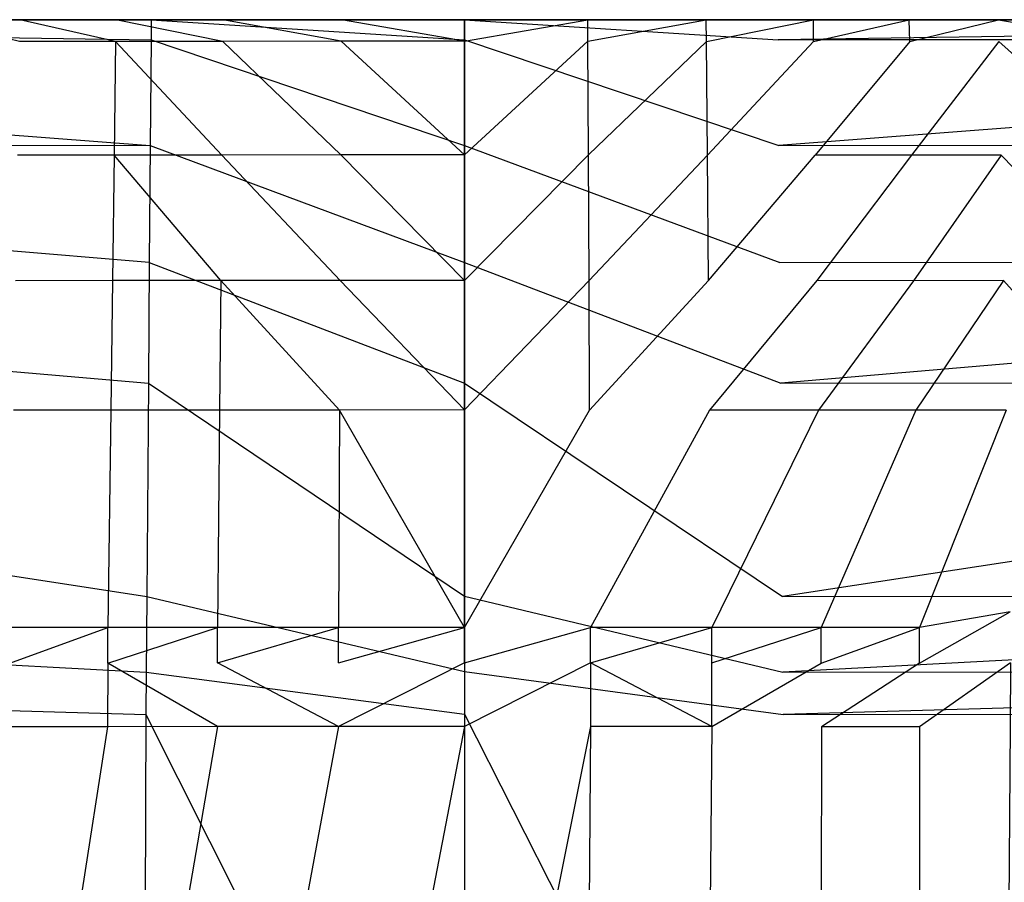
# Model space of a CAD drawing. Extents: x 0 to 0.36, y -0.56 to 0.
# Tile 19 of 24: x 0.136 to 0.233, y -0.085 to 0. Entities that reach past the tile are written whole.
import ezdxf

# ---------------------------------------------------------------- set-up
doc = ezdxf.new("R2010")
doc.units = 0
doc.layers.add('L0_WC_N_566010__0___REPLACEMTFO', color=7, linetype='CONTINUOUS')

msp = doc.modelspace()

# ---------------------------------------------------------------- linework, layer by layer
at = {"layer": 'L0_WC_N_566010__0___REPLACEMTFO', "color": 8}
for points, invisible_edges in [([(0.009466, 0, 0.360557), (0.179983, 0, 0.345895), (0.009466, 0, 0.357903), (0.009466, 0, 0.360557)], 14), ([(0.010202, 0, 0.362336), (0.179983, 0, 0.345895), (0.009466, 0, 0.360557), (0.010202, 0, 0.362336)], 14), ([(0.009466, 0, 0.357903), (0.179983, 0, 0.345895), (0.009468, 0, 0.314655), (0.009466, 0, 0.357903)], 14), ([(0.179983, 0, 0.345895), (0.01446, 0, 0.313629), (0.009468, 0, 0.313629), (0.179983, 0, 0.345895)], 14), ([(0.179983, 0, 0.345895), (0.009468, 0, 0.313629), (0.009468, 0, 0.314655), (0.179983, 0, 0.345895)], 14), ([(0.011979, 0, 0.363074), (0.179983, 0, 0.345895), (0.010202, 0, 0.362336), (0.011979, 0, 0.363074)], 14), ([(0.013292, 0, 0.363074), (0.179983, 0, 0.345895), (0.011979, 0, 0.363074), (0.013292, 0, 0.363074)], 14), ([(0.149061, -0.001975, 0.366), (0.013292, 0, 0.366), (0.013212, -0.001981, 0.366), (0.149061, -0.001975, 0.366)], 13), ([(0.149076, 0, 0.363074), (0.179983, 0, 0.345895), (0.013292, 0, 0.363074), (0.149076, 0, 0.363074)], 14), ([(0.013292, 0, 0.366), (0.149076, 0, 0.363074), (0.013292, 0, 0.363074), (0.013292, 0, 0.366)], 13), ([(0.149076, 0, 0.363074), (0.013292, 0, 0.366), (0.149076, 0, 0.366), (0.149076, 0, 0.363074)], 14), ([(0.013292, 0, 0.366), (0.149061, -0.001975, 0.366), (0.149076, 0, 0.366), (0.013292, 0, 0.366)], 14), ([(0.179983, 0, 0.345895), (0.01504, 0, 0.308077), (0.01446, 0, 0.313629), (0.179983, 0, 0.345895)], 14), ([(0.179983, 0, 0.345895), (0.01855, 0, 0.288022), (0.01504, 0, 0.308077), (0.179983, 0, 0.345895)], 14), ([(0.179983, 0, 0.345895), (0.020624, 0, 0.276421), (0.01855, 0, 0.288022), (0.179983, 0, 0.345895)], 14), ([(0.179983, 0, 0.345895), (0.022881, 0, 0.264151), (0.020624, 0, 0.276421), (0.179983, 0, 0.345895)], 14), ([(0.179983, 0, 0.345895), (0.025216, 0, 0.252096), (0.022881, 0, 0.264151), (0.179983, 0, 0.345895)], 14), ([(0.179983, 0, 0.345895), (0.030069, 0, 0.229331), (0.025216, 0, 0.252096), (0.179983, 0, 0.345895)], 14), ([(0.179983, 0, 0.345895), (0.036228, 0, 0.204333), (0.030069, 0, 0.229331), (0.179983, 0, 0.345895)], 14), ([(0.179983, 0, 0.345895), (0.042613, 0, 0.181923), (0.036228, 0, 0.204333), (0.179983, 0, 0.345895)], 14), ([(0.179983, 0, 0.345895), (0.049797, 0, 0.159819), (0.042613, 0, 0.181923), (0.179983, 0, 0.345895)], 14), ([(0.179983, 0, 0.345895), (0.053335, 0, 0.149869), (0.049797, 0, 0.159819), (0.179983, 0, 0.345895)], 14), ([(0.179983, 0, 0.345895), (0.056486, 0, 0.141445), (0.053335, 0, 0.149869), (0.179983, 0, 0.345895)], 14), ([(0.179983, 0, 0.345895), (0.059128, 0, 0.134674), (0.056486, 0, 0.141445), (0.179983, 0, 0.345895)], 14), ([(0.179983, 0, 0.345895), (0.062141, 0, 0.127277), (0.059128, 0, 0.134674), (0.179983, 0, 0.345895)], 14), ([(0.179983, 0, 0.345895), (0.065259, 0, 0.120002), (0.062141, 0, 0.127277), (0.179983, 0, 0.345895)], 14), ([(0.179983, 0, 0.345895), (0.068325, 0, 0.113243), (0.065259, 0, 0.120002), (0.179983, 0, 0.345895)], 14), ([(0.179983, 0, 0.345895), (0.077197, 0, 0.095838), (0.068325, 0, 0.113243), (0.179983, 0, 0.345895)], 14), ([(0.179983, 0, 0.345895), (0.082178, 0, 0.087338), (0.077197, 0, 0.095838), (0.179983, 0, 0.345895)], 14), ([(0.179983, 0, 0.345895), (0.086865, 0, 0.080039), (0.082178, 0, 0.087338), (0.179983, 0, 0.345895)], 14), ([(0.179983, 0, 0.345895), (0.091417, 0, 0.073463), (0.086865, 0, 0.080039), (0.179983, 0, 0.345895)], 14), ([(0.179983, 0, 0.345895), (0.099757, 0, 0.062265), (0.091417, 0, 0.073463), (0.179983, 0, 0.345895)], 14), ([(0.179983, 0, 0.345895), (0.107158, 0, 0.052785), (0.099757, 0, 0.062265), (0.179983, 0, 0.345895)], 14), ([(0.179983, 0, 0.345895), (0.116773, 0, 0.040753), (0.107158, 0, 0.052785), (0.179983, 0, 0.345895)], 14), ([(0.179983, 0, 0.345895), (0.129345, 0, 0.027101), (0.116773, 0, 0.040753), (0.179983, 0, 0.345895)], 14), ([(0.127348, 0, 0.024957), (0.137834, 0, 0.020236), (0.136129, 0, 0.017857), (0.127348, 0, 0.024957)], 13), ([(0.137834, 0, 0.020236), (0.127348, 0, 0.024957), (0.129345, 0, 0.027101), (0.137834, 0, 0.020236)], 14), ([(0.136095, -0.002156, 0.017857), (0.127348, 0, 0.024957), (0.136129, 0, 0.017857), (0.136095, -0.002156, 0.017857)], 14), ([(0.179983, 0, 0.345895), (0.137834, 0, 0.020236), (0.129345, 0, 0.027101), (0.179983, 0, 0.345895)], 14), ([(0.136129, 0, 0.017857), (0.145562, -0.002152, 0.011796), (0.136095, -0.002156, 0.017857), (0.136129, 0, 0.017857)], 13), ([(0.136129, 0, 0.017857), (0.146966, 0, 0.014386), (0.145589, 0, 0.011796), (0.136129, 0, 0.017857)], 13), ([(0.146966, 0, 0.014386), (0.136129, 0, 0.017857), (0.137834, 0, 0.020236), (0.146966, 0, 0.014386)], 14), ([(0.145562, -0.002152, 0.011796), (0.136129, 0, 0.017857), (0.145589, 0, 0.011796), (0.145562, -0.002152, 0.011796)], 14), ([(0.179983, 0, 0.345895), (0.146966, 0, 0.014386), (0.137834, 0, 0.020236), (0.179983, 0, 0.345895)], 14), ([(0.145589, 0, 0.011796), (0.15614, -0.002143, 0.007161), (0.145562, -0.002152, 0.011796), (0.145589, 0, 0.011796)], 13), ([(0.145589, 0, 0.011796), (0.157142, 0, 0.009924), (0.156159, 0, 0.007161), (0.145589, 0, 0.011796)], 13), ([(0.157142, 0, 0.009924), (0.145589, 0, 0.011796), (0.146966, 0, 0.014386), (0.157142, 0, 0.009924)], 14), ([(0.15614, -0.002143, 0.007161), (0.145589, 0, 0.011796), (0.156159, 0, 0.007161), (0.15614, -0.002143, 0.007161)], 14), ([(0.179983, 0, 0.345895), (0.157142, 0, 0.009924), (0.146966, 0, 0.014386), (0.179983, 0, 0.345895)], 14), ([(0.179983, -0.001974, 0.366), (0.149076, 0, 0.366), (0.149061, -0.001975, 0.366), (0.179983, -0.001974, 0.366)], 13), ([(0.149076, 0, 0.366), (0.179983, -0.001974, 0.366), (0.179983, 0, 0.366), (0.149076, 0, 0.366)], 14), ([(0.179983, 0, 0.363074), (0.179983, 0, 0.345895), (0.149076, 0, 0.363074), (0.179983, 0, 0.363074)], 14), ([(0.149076, 0, 0.366), (0.179983, 0, 0.363074), (0.149076, 0, 0.363074), (0.149076, 0, 0.366)], 13), ([(0.179983, 0, 0.363074), (0.149076, 0, 0.366), (0.179983, 0, 0.366), (0.179983, 0, 0.363074)], 14), ([(0.156159, 0, 0.007161), (0.16782, -0.002132, 0.00387), (0.15614, -0.002143, 0.007161), (0.156159, 0, 0.007161)], 13), ([(0.156159, 0, 0.007161), (0.16843, 0, 0.00674), (0.16783, 0, 0.00387), (0.156159, 0, 0.007161)], 13), ([(0.16843, 0, 0.00674), (0.156159, 0, 0.007161), (0.157142, 0, 0.009924), (0.16843, 0, 0.00674)], 14), ([(0.16782, -0.002132, 0.00387), (0.156159, 0, 0.007161), (0.16783, 0, 0.00387), (0.16782, -0.002132, 0.00387)], 14), ([(0.179983, 0, 0.345895), (0.16843, 0, 0.00674), (0.157142, 0, 0.009924), (0.179983, 0, 0.345895)], 14), ([(0.16783, 0, 0.00387), (0.179983, -0.002125, 0.002155), (0.16782, -0.002132, 0.00387), (0.16783, 0, 0.00387)], 13), ([(0.16783, 0, 0.00387), (0.179983, 0, 0.00511), (0.179983, 0, 0.002155), (0.16783, 0, 0.00387)], 13), ([(0.179983, 0, 0.00511), (0.16783, 0, 0.00387), (0.16843, 0, 0.00674), (0.179983, 0, 0.00511)], 14), ([(0.179983, -0.002125, 0.002155), (0.16783, 0, 0.00387), (0.179983, 0, 0.002155), (0.179983, -0.002125, 0.002155)], 14), ([(0.179983, 0, 0.345895), (0.179983, 0, 0.00511), (0.16843, 0, 0.00674), (0.179983, 0, 0.345895)], 14), ([(0.346674, 0, 0.363074), (0.179983, 0, 0.345895), (0.210891, 0, 0.363074), (0.346674, 0, 0.363074)], 14), ([(0.210905, -0.001975, 0.366), (0.179983, 0, 0.366), (0.179983, -0.001974, 0.366), (0.210905, -0.001975, 0.366)], 13), ([(0.179983, 0, 0.366), (0.210905, -0.001975, 0.366), (0.210891, 0, 0.366), (0.179983, 0, 0.366)], 14), ([(0.347988, 0, 0.363074), (0.179983, 0, 0.345895), (0.346674, 0, 0.363074), (0.347988, 0, 0.363074)], 14), ([(0.210891, 0, 0.363074), (0.179983, 0, 0.345895), (0.179983, 0, 0.363074), (0.210891, 0, 0.363074)], 14), ([(0.350501, 0, 0.360557), (0.350501, 0, 0.357903), (0.179983, 0, 0.345895), (0.350501, 0, 0.360557)], 14), ([(0.349765, 0, 0.362336), (0.350501, 0, 0.360557), (0.179983, 0, 0.345895), (0.349765, 0, 0.362336)], 14), ([(0.347988, 0, 0.363074), (0.349765, 0, 0.362336), (0.179983, 0, 0.345895), (0.347988, 0, 0.363074)], 14), ([(0.350501, 0, 0.357903), (0.350498, 0, 0.314655), (0.179983, 0, 0.345895), (0.350501, 0, 0.357903)], 14), ([(0.179983, 0, 0.345895), (0.243193, 0, 0.040753), (0.230622, 0, 0.027101), (0.179983, 0, 0.345895)], 14), ([(0.179983, 0, 0.345895), (0.345507, 0, 0.313629), (0.344927, 0, 0.308077), (0.179983, 0, 0.345895)], 14), ([(0.179983, 0, 0.345895), (0.344927, 0, 0.308077), (0.341417, 0, 0.288022), (0.179983, 0, 0.345895)], 14), ([(0.179983, 0, 0.345895), (0.341417, 0, 0.288022), (0.339343, 0, 0.276421), (0.179983, 0, 0.345895)], 14), ([(0.179983, 0, 0.345895), (0.339343, 0, 0.276421), (0.337085, 0, 0.264151), (0.179983, 0, 0.345895)], 14), ([(0.179983, 0, 0.345895), (0.294707, 0, 0.120002), (0.291641, 0, 0.113243), (0.179983, 0, 0.345895)], 14), ([(0.179983, 0, 0.345895), (0.306631, 0, 0.149869), (0.303481, 0, 0.141445), (0.179983, 0, 0.345895)], 14), ([(0.179983, 0, 0.345895), (0.303481, 0, 0.141445), (0.300839, 0, 0.134674), (0.179983, 0, 0.345895)], 14), ([(0.179983, 0, 0.345895), (0.317354, 0, 0.181923), (0.31017, 0, 0.159819), (0.179983, 0, 0.345895)], 14), ([(0.179983, 0, 0.345895), (0.297825, 0, 0.127277), (0.294707, 0, 0.120002), (0.179983, 0, 0.345895)], 14), ([(0.179983, 0, 0.345895), (0.300839, 0, 0.134674), (0.297825, 0, 0.127277), (0.179983, 0, 0.345895)], 14), ([(0.179983, 0, 0.345895), (0.337085, 0, 0.264151), (0.334751, 0, 0.252096), (0.179983, 0, 0.345895)], 14), ([(0.179983, 0, 0.345895), (0.329898, 0, 0.229331), (0.323739, 0, 0.204333), (0.179983, 0, 0.345895)], 14), ([(0.179983, 0, 0.345895), (0.334751, 0, 0.252096), (0.329898, 0, 0.229331), (0.179983, 0, 0.345895)], 14), ([(0.179983, 0, 0.345895), (0.323739, 0, 0.204333), (0.317354, 0, 0.181923), (0.179983, 0, 0.345895)], 14), ([(0.179983, 0, 0.345895), (0.31017, 0, 0.159819), (0.306631, 0, 0.149869), (0.179983, 0, 0.345895)], 14), ([(0.179983, 0, 0.345895), (0.277788, 0, 0.087338), (0.273102, 0, 0.080039), (0.179983, 0, 0.345895)], 14), ([(0.179983, 0, 0.345895), (0.273102, 0, 0.080039), (0.268549, 0, 0.073463), (0.179983, 0, 0.345895)], 14), ([(0.179983, 0, 0.345895), (0.252808, 0, 0.052785), (0.243193, 0, 0.040753), (0.179983, 0, 0.345895)], 14), ([(0.179983, 0, 0.345895), (0.28277, 0, 0.095838), (0.277788, 0, 0.087338), (0.179983, 0, 0.345895)], 14), ([(0.179983, 0, 0.345895), (0.291641, 0, 0.113243), (0.28277, 0, 0.095838), (0.179983, 0, 0.345895)], 14), ([(0.179983, 0, 0.345895), (0.260209, 0, 0.062265), (0.252808, 0, 0.052785), (0.179983, 0, 0.345895)], 14), ([(0.179983, 0, 0.345895), (0.268549, 0, 0.073463), (0.260209, 0, 0.062265), (0.179983, 0, 0.345895)], 14), ([(0.179983, 0, 0.345895), (0.350498, 0, 0.313629), (0.345507, 0, 0.313629), (0.179983, 0, 0.345895)], 14), ([(0.179983, 0, 0.345895), (0.213001, 0, 0.014386), (0.202825, 0, 0.009924), (0.179983, 0, 0.345895)], 14), ([(0.179983, 0, 0.345895), (0.230622, 0, 0.027101), (0.222132, 0, 0.020236), (0.179983, 0, 0.345895)], 14), ([(0.179983, 0, 0.345895), (0.222132, 0, 0.020236), (0.213001, 0, 0.014386), (0.179983, 0, 0.345895)], 14), ([(0.179983, 0, 0.345895), (0.202825, 0, 0.009924), (0.191537, 0, 0.00674), (0.179983, 0, 0.345895)], 14), ([(0.179983, 0, 0.345895), (0.191537, 0, 0.00674), (0.179983, 0, 0.00511), (0.179983, 0, 0.345895)], 14), ([(0.179983, 0, 0.345895), (0.350498, 0, 0.314655), (0.350498, 0, 0.313629), (0.179983, 0, 0.345895)], 14), ([(0.179983, 0, 0.366), (0.210891, 0, 0.363074), (0.179983, 0, 0.363074), (0.179983, 0, 0.366)], 13), ([(0.210891, 0, 0.363074), (0.179983, 0, 0.366), (0.210891, 0, 0.366), (0.210891, 0, 0.363074)], 14), ([(0.179983, 0, 0.00511), (0.192137, 0, 0.00387), (0.179983, 0, 0.002155), (0.179983, 0, 0.00511)], 13), ([(0.192137, 0, 0.00387), (0.179983, 0, 0.00511), (0.191537, 0, 0.00674), (0.192137, 0, 0.00387)], 14), ([(0.192137, 0, 0.00387), (0.179983, -0.002125, 0.002155), (0.179983, 0, 0.002155), (0.192137, 0, 0.00387)], 13), ([(0.179983, -0.002125, 0.002155), (0.192137, 0, 0.00387), (0.192146, -0.002132, 0.00387), (0.179983, -0.002125, 0.002155)], 14), ([(0.191537, 0, 0.00674), (0.203808, 0, 0.007161), (0.192137, 0, 0.00387), (0.191537, 0, 0.00674)], 13), ([(0.203808, 0, 0.007161), (0.191537, 0, 0.00674), (0.202825, 0, 0.009924), (0.203808, 0, 0.007161)], 14), ([(0.203808, 0, 0.007161), (0.192146, -0.002132, 0.00387), (0.192137, 0, 0.00387), (0.203808, 0, 0.007161)], 13), ([(0.192146, -0.002132, 0.00387), (0.203808, 0, 0.007161), (0.203826, -0.002143, 0.007161), (0.192146, -0.002132, 0.00387)], 14), ([(0.202825, 0, 0.009924), (0.214378, 0, 0.011796), (0.203808, 0, 0.007161), (0.202825, 0, 0.009924)], 13), ([(0.214378, 0, 0.011796), (0.202825, 0, 0.009924), (0.213001, 0, 0.014386), (0.214378, 0, 0.011796)], 14), ([(0.214378, 0, 0.011796), (0.203826, -0.002143, 0.007161), (0.203808, 0, 0.007161), (0.214378, 0, 0.011796)], 13), ([(0.203826, -0.002143, 0.007161), (0.214378, 0, 0.011796), (0.214405, -0.002152, 0.011796), (0.203826, -0.002143, 0.007161)], 14), ([(0.210891, 0, 0.366), (0.346674, 0, 0.363074), (0.210891, 0, 0.363074), (0.210891, 0, 0.366)], 13), ([(0.346674, 0, 0.363074), (0.210891, 0, 0.366), (0.346674, 0, 0.366), (0.346674, 0, 0.363074)], 14), ([(0.210905, -0.001975, 0.366), (0.346674, 0, 0.366), (0.210891, 0, 0.366), (0.210905, -0.001975, 0.366)], 13), ([(0.346674, 0, 0.366), (0.210905, -0.001975, 0.366), (0.346755, -0.001981, 0.366), (0.346674, 0, 0.366)], 14), ([(0.213001, 0, 0.014386), (0.223837, 0, 0.017857), (0.214378, 0, 0.011796), (0.213001, 0, 0.014386)], 13), ([(0.223837, 0, 0.017857), (0.213001, 0, 0.014386), (0.222132, 0, 0.020236), (0.223837, 0, 0.017857)], 14), ([(0.223837, 0, 0.017857), (0.214405, -0.002152, 0.011796), (0.214378, 0, 0.011796), (0.223837, 0, 0.017857)], 13), ([(0.214405, -0.002152, 0.011796), (0.223837, 0, 0.017857), (0.223872, -0.002156, 0.017857), (0.214405, -0.002152, 0.011796)], 14), ([(0.222132, 0, 0.020236), (0.232618, 0, 0.024957), (0.223837, 0, 0.017857), (0.222132, 0, 0.020236)], 13), ([(0.232618, 0, 0.024957), (0.222132, 0, 0.020236), (0.230622, 0, 0.027101), (0.232618, 0, 0.024957)], 14), ([(0.232618, 0, 0.024957), (0.223872, -0.002156, 0.017857), (0.223837, 0, 0.017857), (0.232618, 0, 0.024957)], 13), ([(0.223872, -0.002156, 0.017857), (0.232618, 0, 0.024957), (0.23266, -0.002139, 0.024957), (0.223872, -0.002156, 0.017857)], 14), ([(0.230622, 0, 0.027101), (0.245404, 0, 0.038843), (0.232618, 0, 0.024957), (0.230622, 0, 0.027101)], 13), ([(0.245404, 0, 0.038843), (0.230622, 0, 0.027101), (0.243193, 0, 0.040753), (0.245404, 0, 0.038843)], 14), ([(0.232618, 0, 0.024957), (0.245326, -0.002091, 0.038755), (0.23266, -0.002139, 0.024957), (0.232618, 0, 0.024957)], 14), ([(0.245404, 0, 0.038843), (0.245326, -0.002091, 0.038755), (0.232618, 0, 0.024957), (0.245404, 0, 0.038843)], 14), ([(0.148982, -0.012418, 0.363864), (0.013212, -0.001981, 0.366), (0.012784, -0.012457, 0.363864), (0.148982, -0.012418, 0.363864)], 13), ([(0.013212, -0.001981, 0.366), (0.148982, -0.012418, 0.363864), (0.149061, -0.001975, 0.366), (0.013212, -0.001981, 0.366)], 14), ([(0.145418, -0.013358, 0.011796), (0.135912, -0.013362, 0.017857), (0.136095, -0.002156, 0.017857), (0.145418, -0.013358, 0.011796)], 14), ([(0.145562, -0.002152, 0.011796), (0.145418, -0.013358, 0.011796), (0.136095, -0.002156, 0.017857), (0.145562, -0.002152, 0.011796)], 14), ([(0.145562, -0.002152, 0.011796), (0.156041, -0.013349, 0.007161), (0.145418, -0.013358, 0.011796), (0.145562, -0.002152, 0.011796)], 13), ([(0.156041, -0.013349, 0.007161), (0.145562, -0.002152, 0.011796), (0.15614, -0.002143, 0.007161), (0.156041, -0.013349, 0.007161)], 14), ([(0.179983, -0.012409, 0.363864), (0.149061, -0.001975, 0.366), (0.148982, -0.012418, 0.363864), (0.179983, -0.012409, 0.363864)], 13), ([(0.149061, -0.001975, 0.366), (0.179983, -0.012409, 0.363864), (0.179983, -0.001974, 0.366), (0.149061, -0.001975, 0.366)], 14), ([(0.15614, -0.002143, 0.007161), (0.167769, -0.013338, 0.00387), (0.156041, -0.013349, 0.007161), (0.15614, -0.002143, 0.007161)], 13), ([(0.167769, -0.013338, 0.00387), (0.15614, -0.002143, 0.007161), (0.16782, -0.002132, 0.00387), (0.167769, -0.013338, 0.00387)], 14), ([(0.16782, -0.002132, 0.00387), (0.179983, -0.013331, 0.002155), (0.167769, -0.013338, 0.00387), (0.16782, -0.002132, 0.00387)], 13), ([(0.179983, -0.013331, 0.002155), (0.16782, -0.002132, 0.00387), (0.179983, -0.002125, 0.002155), (0.179983, -0.013331, 0.002155)], 14), ([(0.210985, -0.012418, 0.363864), (0.179983, -0.001974, 0.366), (0.179983, -0.012409, 0.363864), (0.210985, -0.012418, 0.363864)], 13), ([(0.179983, -0.001974, 0.366), (0.210985, -0.012418, 0.363864), (0.210905, -0.001975, 0.366), (0.179983, -0.001974, 0.366)], 14), ([(0.192146, -0.002132, 0.00387), (0.179983, -0.013331, 0.002155), (0.179983, -0.002125, 0.002155), (0.192146, -0.002132, 0.00387)], 13), ([(0.179983, -0.013331, 0.002155), (0.192146, -0.002132, 0.00387), (0.192197, -0.013338, 0.00387), (0.179983, -0.013331, 0.002155)], 14), ([(0.203826, -0.002143, 0.007161), (0.192197, -0.013338, 0.00387), (0.192146, -0.002132, 0.00387), (0.203826, -0.002143, 0.007161)], 13), ([(0.192197, -0.013338, 0.00387), (0.203826, -0.002143, 0.007161), (0.203926, -0.013349, 0.007161), (0.192197, -0.013338, 0.00387)], 14), ([(0.214405, -0.002152, 0.011796), (0.203926, -0.013349, 0.007161), (0.203826, -0.002143, 0.007161), (0.214405, -0.002152, 0.011796)], 13), ([(0.203926, -0.013349, 0.007161), (0.214405, -0.002152, 0.011796), (0.214548, -0.013358, 0.011796), (0.203926, -0.013349, 0.007161)], 14), ([(0.210985, -0.012418, 0.363864), (0.346755, -0.001981, 0.366), (0.210905, -0.001975, 0.366), (0.210985, -0.012418, 0.363864)], 13), ([(0.346755, -0.001981, 0.366), (0.210985, -0.012418, 0.363864), (0.347183, -0.012457, 0.363864), (0.346755, -0.001981, 0.366)], 14), ([(0.223872, -0.002156, 0.017857), (0.214548, -0.013358, 0.011796), (0.214405, -0.002152, 0.011796), (0.223872, -0.002156, 0.017857)], 14), ([(0.224055, -0.013362, 0.017857), (0.214548, -0.013358, 0.011796), (0.223872, -0.002156, 0.017857), (0.224055, -0.013362, 0.017857)], 14), ([(0.23266, -0.002139, 0.024957), (0.224055, -0.013362, 0.017857), (0.223872, -0.002156, 0.017857), (0.23266, -0.002139, 0.024957)], 14), ([(0.232879, -0.013345, 0.024957), (0.224055, -0.013362, 0.017857), (0.23266, -0.002139, 0.024957), (0.232879, -0.013345, 0.024957)], 14), ([(0.245326, -0.002091, 0.038755), (0.244908, -0.013113, 0.038287), (0.23266, -0.002139, 0.024957), (0.245326, -0.002091, 0.038755)], 14), ([(0.23266, -0.002139, 0.024957), (0.244908, -0.013113, 0.038287), (0.232879, -0.013345, 0.024957), (0.23266, -0.002139, 0.024957)], 14), ([(0.148894, -0.023941, 0.354705), (0.012784, -0.012457, 0.363864), (0.012312, -0.024018, 0.354705), (0.148894, -0.023941, 0.354705)], 14), ([(0.148982, -0.012418, 0.363864), (0.012784, -0.012457, 0.363864), (0.148894, -0.023941, 0.354705), (0.148982, -0.012418, 0.363864)], 14), ([(0.179983, -0.023924, 0.354705), (0.148982, -0.012418, 0.363864), (0.148894, -0.023941, 0.354705), (0.179983, -0.023924, 0.354705)], 13), ([(0.148982, -0.012418, 0.363864), (0.179983, -0.023924, 0.354705), (0.179983, -0.012409, 0.363864), (0.148982, -0.012418, 0.363864)], 14), ([(0.211072, -0.023941, 0.354705), (0.179983, -0.012409, 0.363864), (0.179983, -0.023924, 0.354705), (0.211072, -0.023941, 0.354705)], 13), ([(0.179983, -0.012409, 0.363864), (0.211072, -0.023941, 0.354705), (0.210985, -0.012418, 0.363864), (0.179983, -0.012409, 0.363864)], 14), ([(0.347183, -0.012457, 0.363864), (0.210985, -0.012418, 0.363864), (0.211072, -0.023941, 0.354705), (0.347183, -0.012457, 0.363864)], 14), ([(0.347655, -0.024018, 0.354705), (0.347183, -0.012457, 0.363864), (0.211072, -0.023941, 0.354705), (0.347655, -0.024018, 0.354705)], 14), ([(0.14526, -0.025724, 0.011796), (0.13571, -0.025728, 0.017857), (0.135912, -0.013362, 0.017857), (0.14526, -0.025724, 0.011796)], 14), ([(0.145418, -0.013358, 0.011796), (0.14526, -0.025724, 0.011796), (0.135912, -0.013362, 0.017857), (0.145418, -0.013358, 0.011796)], 14), ([(0.145418, -0.013358, 0.011796), (0.155931, -0.025715, 0.007161), (0.14526, -0.025724, 0.011796), (0.145418, -0.013358, 0.011796)], 13), ([(0.155931, -0.025715, 0.007161), (0.145418, -0.013358, 0.011796), (0.156041, -0.013349, 0.007161), (0.155931, -0.025715, 0.007161)], 14), ([(0.156041, -0.013349, 0.007161), (0.167713, -0.025704, 0.00387), (0.155931, -0.025715, 0.007161), (0.156041, -0.013349, 0.007161)], 13), ([(0.167713, -0.025704, 0.00387), (0.156041, -0.013349, 0.007161), (0.167769, -0.013338, 0.00387), (0.167713, -0.025704, 0.00387)], 14), ([(0.167769, -0.013338, 0.00387), (0.179983, -0.025697, 0.002155), (0.167713, -0.025704, 0.00387), (0.167769, -0.013338, 0.00387)], 13), ([(0.179983, -0.025697, 0.002155), (0.167769, -0.013338, 0.00387), (0.179983, -0.013331, 0.002155), (0.179983, -0.025697, 0.002155)], 14), ([(0.192197, -0.013338, 0.00387), (0.179983, -0.025697, 0.002155), (0.179983, -0.013331, 0.002155), (0.192197, -0.013338, 0.00387)], 13), ([(0.179983, -0.025697, 0.002155), (0.192197, -0.013338, 0.00387), (0.192253, -0.025704, 0.00387), (0.179983, -0.025697, 0.002155)], 14), ([(0.203926, -0.013349, 0.007161), (0.192253, -0.025704, 0.00387), (0.192197, -0.013338, 0.00387), (0.203926, -0.013349, 0.007161)], 13), ([(0.192253, -0.025704, 0.00387), (0.203926, -0.013349, 0.007161), (0.204036, -0.025715, 0.007161), (0.192253, -0.025704, 0.00387)], 14), ([(0.214548, -0.013358, 0.011796), (0.204036, -0.025715, 0.007161), (0.203926, -0.013349, 0.007161), (0.214548, -0.013358, 0.011796)], 13), ([(0.204036, -0.025715, 0.007161), (0.214548, -0.013358, 0.011796), (0.214707, -0.025724, 0.011796), (0.204036, -0.025715, 0.007161)], 14), ([(0.224055, -0.013362, 0.017857), (0.214707, -0.025724, 0.011796), (0.214548, -0.013358, 0.011796), (0.224055, -0.013362, 0.017857)], 14), ([(0.224257, -0.025728, 0.017857), (0.214707, -0.025724, 0.011796), (0.224055, -0.013362, 0.017857), (0.224257, -0.025728, 0.017857)], 14), ([(0.232879, -0.013345, 0.024957), (0.224257, -0.025728, 0.017857), (0.224055, -0.013362, 0.017857), (0.232879, -0.013345, 0.024957)], 14), ([(0.233122, -0.02571, 0.024957), (0.224257, -0.025728, 0.017857), (0.232879, -0.013345, 0.024957), (0.233122, -0.02571, 0.024957)], 14), ([(0.244908, -0.013113, 0.038287), (0.244448, -0.025274, 0.037771), (0.232879, -0.013345, 0.024957), (0.244908, -0.013113, 0.038287)], 14), ([(0.232879, -0.013345, 0.024957), (0.244448, -0.025274, 0.037771), (0.233122, -0.02571, 0.024957), (0.232879, -0.013345, 0.024957)], 14), ([(0.148804, -0.035848, 0.354705), (0.012312, -0.024018, 0.354705), (0.011824, -0.035963, 0.354705), (0.148804, -0.035848, 0.354705)], 13), ([(0.012312, -0.024018, 0.354705), (0.148804, -0.035848, 0.354705), (0.148894, -0.023941, 0.354705), (0.012312, -0.024018, 0.354705)], 14), ([(0.179983, -0.035822, 0.354705), (0.148894, -0.023941, 0.354705), (0.148804, -0.035848, 0.354705), (0.179983, -0.035822, 0.354705)], 13), ([(0.148894, -0.023941, 0.354705), (0.179983, -0.035822, 0.354705), (0.179983, -0.023924, 0.354705), (0.148894, -0.023941, 0.354705)], 14), ([(0.211163, -0.035848, 0.354705), (0.179983, -0.023924, 0.354705), (0.179983, -0.035822, 0.354705), (0.211163, -0.035848, 0.354705)], 13), ([(0.179983, -0.023924, 0.354705), (0.211163, -0.035848, 0.354705), (0.211072, -0.023941, 0.354705), (0.179983, -0.023924, 0.354705)], 14), ([(0.211163, -0.035848, 0.354705), (0.347655, -0.024018, 0.354705), (0.211072, -0.023941, 0.354705), (0.211163, -0.035848, 0.354705)], 13), ([(0.347655, -0.024018, 0.354705), (0.211163, -0.035848, 0.354705), (0.348142, -0.035963, 0.354705), (0.347655, -0.024018, 0.354705)], 14), ([(0.145096, -0.038501, 0.011796), (0.135501, -0.038505, 0.017857), (0.13571, -0.025728, 0.017857), (0.145096, -0.038501, 0.011796)], 14), ([(0.14526, -0.025724, 0.011796), (0.145096, -0.038501, 0.011796), (0.13571, -0.025728, 0.017857), (0.14526, -0.025724, 0.011796)], 14), ([(0.155818, -0.038492, 0.007161), (0.145096, -0.038501, 0.011796), (0.14526, -0.025724, 0.011796), (0.155818, -0.038492, 0.007161)], 14), ([(0.155931, -0.025715, 0.007161), (0.155818, -0.038492, 0.007161), (0.14526, -0.025724, 0.011796), (0.155931, -0.025715, 0.007161)], 14), ([(0.155931, -0.025715, 0.007161), (0.167656, -0.038481, 0.00387), (0.155818, -0.038492, 0.007161), (0.155931, -0.025715, 0.007161)], 13), ([(0.167656, -0.038481, 0.00387), (0.155931, -0.025715, 0.007161), (0.167713, -0.025704, 0.00387), (0.167656, -0.038481, 0.00387)], 14), ([(0.167713, -0.025704, 0.00387), (0.179983, -0.038474, 0.002155), (0.167656, -0.038481, 0.00387), (0.167713, -0.025704, 0.00387)], 13), ([(0.179983, -0.038474, 0.002155), (0.167713, -0.025704, 0.00387), (0.179983, -0.025697, 0.002155), (0.179983, -0.038474, 0.002155)], 14), ([(0.192253, -0.025704, 0.00387), (0.179983, -0.038474, 0.002155), (0.179983, -0.025697, 0.002155), (0.192253, -0.025704, 0.00387)], 13), ([(0.179983, -0.038474, 0.002155), (0.192253, -0.025704, 0.00387), (0.192311, -0.038481, 0.00387), (0.179983, -0.038474, 0.002155)], 14), ([(0.204036, -0.025715, 0.007161), (0.192311, -0.038481, 0.00387), (0.192253, -0.025704, 0.00387), (0.204036, -0.025715, 0.007161)], 13), ([(0.192311, -0.038481, 0.00387), (0.204036, -0.025715, 0.007161), (0.204149, -0.038492, 0.007161), (0.192311, -0.038481, 0.00387)], 14), ([(0.214707, -0.025724, 0.011796), (0.204149, -0.038492, 0.007161), (0.204036, -0.025715, 0.007161), (0.214707, -0.025724, 0.011796)], 14), ([(0.214871, -0.038501, 0.011796), (0.204149, -0.038492, 0.007161), (0.214707, -0.025724, 0.011796), (0.214871, -0.038501, 0.011796)], 14), ([(0.224257, -0.025728, 0.017857), (0.214871, -0.038501, 0.011796), (0.214707, -0.025724, 0.011796), (0.224257, -0.025728, 0.017857)], 14), ([(0.224466, -0.038505, 0.017857), (0.214871, -0.038501, 0.011796), (0.224257, -0.025728, 0.017857), (0.224466, -0.038505, 0.017857)], 14), ([(0.233122, -0.02571, 0.024957), (0.224466, -0.038505, 0.017857), (0.224257, -0.025728, 0.017857), (0.233122, -0.02571, 0.024957)], 14), ([(0.233373, -0.038488, 0.024957), (0.224466, -0.038505, 0.017857), (0.233122, -0.02571, 0.024957), (0.233373, -0.038488, 0.024957)], 14), ([(0.244448, -0.025274, 0.037771), (0.243971, -0.037841, 0.037238), (0.233122, -0.02571, 0.024957), (0.244448, -0.025274, 0.037771)], 14), ([(0.233122, -0.02571, 0.024957), (0.243971, -0.037841, 0.037238), (0.233373, -0.038488, 0.024957), (0.233122, -0.02571, 0.024957)], 14), ([(0.011824, -0.035963, 0.354705), (0.148644, -0.056861, 0.354705), (0.148804, -0.035848, 0.354705), (0.011824, -0.035963, 0.354705)], 14), ([(0.179983, -0.05682, 0.354705), (0.148804, -0.035848, 0.354705), (0.148644, -0.056861, 0.354705), (0.179983, -0.05682, 0.354705)], 13), ([(0.148804, -0.035848, 0.354705), (0.179983, -0.05682, 0.354705), (0.179983, -0.035822, 0.354705), (0.148804, -0.035848, 0.354705)], 14), ([(0.211322, -0.056861, 0.354705), (0.179983, -0.035822, 0.354705), (0.179983, -0.05682, 0.354705), (0.211322, -0.056861, 0.354705)], 13), ([(0.179983, -0.035822, 0.354705), (0.211322, -0.056861, 0.354705), (0.211163, -0.035848, 0.354705), (0.179983, -0.035822, 0.354705)], 14), ([(0.211322, -0.056861, 0.354705), (0.348142, -0.035963, 0.354705), (0.211163, -0.035848, 0.354705), (0.211322, -0.056861, 0.354705)], 13), ([(0.148644, -0.056861, 0.354705), (0.011824, -0.035963, 0.354705), (0.010963, -0.057043, 0.354705), (0.148644, -0.056861, 0.354705)], 13), ([(0.348142, -0.035963, 0.354705), (0.211322, -0.056861, 0.354705), (0.349003, -0.057043, 0.354705), (0.348142, -0.035963, 0.354705)], 14), ([(0.144807, -0.059931, 0.011796), (0.135133, -0.059935, 0.017857), (0.135501, -0.038505, 0.017857), (0.144807, -0.059931, 0.011796)], 14), ([(0.145096, -0.038501, 0.011796), (0.144807, -0.059931, 0.011796), (0.135501, -0.038505, 0.017857), (0.145096, -0.038501, 0.011796)], 14), ([(0.155617, -0.059922, 0.007161), (0.144807, -0.059931, 0.011796), (0.145096, -0.038501, 0.011796), (0.155617, -0.059922, 0.007161)], 14), ([(0.155818, -0.038492, 0.007161), (0.155617, -0.059922, 0.007161), (0.145096, -0.038501, 0.011796), (0.155818, -0.038492, 0.007161)], 14), ([(0.167554, -0.059912, 0.00387), (0.155617, -0.059922, 0.007161), (0.155818, -0.038492, 0.007161), (0.167554, -0.059912, 0.00387)], 14), ([(0.167656, -0.038481, 0.00387), (0.167554, -0.059912, 0.00387), (0.155818, -0.038492, 0.007161), (0.167656, -0.038481, 0.00387)], 14), ([(0.167656, -0.038481, 0.00387), (0.179983, -0.059904, 0.002155), (0.167554, -0.059912, 0.00387), (0.167656, -0.038481, 0.00387)], 13), ([(0.179983, -0.059904, 0.002155), (0.167656, -0.038481, 0.00387), (0.179983, -0.038474, 0.002155), (0.179983, -0.059904, 0.002155)], 14), ([(0.192311, -0.038481, 0.00387), (0.179983, -0.059904, 0.002155), (0.179983, -0.038474, 0.002155), (0.192311, -0.038481, 0.00387)], 13), ([(0.179983, -0.059904, 0.002155), (0.192311, -0.038481, 0.00387), (0.192413, -0.059912, 0.00387), (0.179983, -0.059904, 0.002155)], 14), ([(0.204149, -0.038492, 0.007161), (0.192413, -0.059912, 0.00387), (0.192311, -0.038481, 0.00387), (0.204149, -0.038492, 0.007161)], 14), ([(0.204349, -0.059922, 0.007161), (0.192413, -0.059912, 0.00387), (0.204149, -0.038492, 0.007161), (0.204349, -0.059922, 0.007161)], 14), ([(0.214871, -0.038501, 0.011796), (0.204349, -0.059922, 0.007161), (0.204149, -0.038492, 0.007161), (0.214871, -0.038501, 0.011796)], 14), ([(0.21516, -0.059931, 0.011796), (0.204349, -0.059922, 0.007161), (0.214871, -0.038501, 0.011796), (0.21516, -0.059931, 0.011796)], 14), ([(0.224466, -0.038505, 0.017857), (0.21516, -0.059931, 0.011796), (0.214871, -0.038501, 0.011796), (0.224466, -0.038505, 0.017857)], 14), ([(0.224834, -0.059935, 0.017857), (0.21516, -0.059931, 0.011796), (0.224466, -0.038505, 0.017857), (0.224834, -0.059935, 0.017857)], 14), ([(0.233373, -0.038488, 0.024957), (0.224834, -0.059935, 0.017857), (0.224466, -0.038505, 0.017857), (0.233373, -0.038488, 0.024957)], 14), ([(0.233783, -0.058361, 0.024957), (0.224834, -0.059935, 0.017857), (0.233373, -0.038488, 0.024957), (0.233783, -0.058361, 0.024957)], 14), ([(0.148588, -0.064308, 0.354705), (0.010963, -0.057043, 0.354705), (0.010658, -0.064514, 0.354705), (0.148588, -0.064308, 0.354705)], 13), ([(0.010963, -0.057043, 0.354705), (0.148588, -0.064308, 0.354705), (0.148644, -0.056861, 0.354705), (0.010963, -0.057043, 0.354705)], 14), ([(0.179983, -0.064261, 0.354705), (0.148644, -0.056861, 0.354705), (0.148588, -0.064308, 0.354705), (0.179983, -0.064261, 0.354705)], 13), ([(0.148644, -0.056861, 0.354705), (0.179983, -0.064261, 0.354705), (0.179983, -0.05682, 0.354705), (0.148644, -0.056861, 0.354705)], 14), ([(0.211379, -0.064308, 0.354705), (0.179983, -0.05682, 0.354705), (0.179983, -0.064261, 0.354705), (0.211379, -0.064308, 0.354705)], 13), ([(0.179983, -0.05682, 0.354705), (0.211379, -0.064308, 0.354705), (0.211322, -0.056861, 0.354705), (0.179983, -0.05682, 0.354705)], 14), ([(0.211379, -0.064308, 0.354705), (0.349003, -0.057043, 0.354705), (0.211322, -0.056861, 0.354705), (0.211379, -0.064308, 0.354705)], 13), ([(0.349003, -0.057043, 0.354705), (0.211379, -0.064308, 0.354705), (0.349308, -0.064514, 0.354705), (0.349003, -0.057043, 0.354705)], 14), ([(0.233783, -0.058361, 0.024957), (0.224834, -0.063426, 0.017857), (0.224834, -0.059935, 0.017857), (0.233783, -0.058361, 0.024957)], 13), ([(0.224834, -0.063426, 0.017857), (0.233783, -0.058361, 0.024957), (0.233815, -0.063409, 0.024957), (0.224834, -0.063426, 0.017857)], 14), ([(0.144807, -0.059931, 0.011796), (0.135133, -0.063426, 0.017857), (0.135133, -0.059935, 0.017857), (0.144807, -0.059931, 0.011796)], 13), ([(0.135133, -0.063426, 0.017857), (0.144807, -0.059931, 0.011796), (0.144807, -0.063422, 0.011796), (0.135133, -0.063426, 0.017857)], 14), ([(0.155617, -0.059922, 0.007161), (0.144807, -0.063422, 0.011796), (0.144807, -0.059931, 0.011796), (0.155617, -0.059922, 0.007161)], 13), ([(0.144807, -0.063422, 0.011796), (0.155617, -0.059922, 0.007161), (0.155617, -0.063413, 0.007161), (0.144807, -0.063422, 0.011796)], 14), ([(0.167554, -0.059912, 0.00387), (0.155617, -0.063413, 0.007161), (0.155617, -0.059922, 0.007161), (0.167554, -0.059912, 0.00387)], 13), ([(0.155617, -0.063413, 0.007161), (0.167554, -0.059912, 0.00387), (0.167554, -0.063402, 0.00387), (0.155617, -0.063413, 0.007161)], 14), ([(0.179983, -0.059904, 0.002155), (0.167554, -0.063402, 0.00387), (0.167554, -0.059912, 0.00387), (0.179983, -0.059904, 0.002155)], 13), ([(0.167554, -0.063402, 0.00387), (0.179983, -0.059904, 0.002155), (0.179983, -0.063395, 0.002155), (0.167554, -0.063402, 0.00387)], 14), ([(0.192413, -0.059912, 0.00387), (0.179983, -0.063395, 0.002155), (0.179983, -0.059904, 0.002155), (0.192413, -0.059912, 0.00387)], 13), ([(0.179983, -0.063395, 0.002155), (0.192413, -0.059912, 0.00387), (0.192413, -0.063402, 0.00387), (0.179983, -0.063395, 0.002155)], 14), ([(0.204349, -0.059922, 0.007161), (0.192413, -0.063402, 0.00387), (0.192413, -0.059912, 0.00387), (0.204349, -0.059922, 0.007161)], 13), ([(0.192413, -0.063402, 0.00387), (0.204349, -0.059922, 0.007161), (0.204349, -0.063413, 0.007161), (0.192413, -0.063402, 0.00387)], 14), ([(0.21516, -0.059931, 0.011796), (0.204349, -0.063413, 0.007161), (0.204349, -0.059922, 0.007161), (0.21516, -0.059931, 0.011796)], 13), ([(0.204349, -0.063413, 0.007161), (0.21516, -0.059931, 0.011796), (0.21516, -0.063422, 0.011796), (0.204349, -0.063413, 0.007161)], 14), ([(0.224834, -0.059935, 0.017857), (0.21516, -0.063422, 0.011796), (0.21516, -0.059931, 0.011796), (0.224834, -0.059935, 0.017857)], 13), ([(0.21516, -0.063422, 0.011796), (0.224834, -0.059935, 0.017857), (0.224834, -0.063426, 0.017857), (0.21516, -0.063422, 0.011796)], 14), ([(0.14478, -0.069695, 0.011777), (0.135114, -0.069699, 0.017859), (0.135133, -0.063426, 0.017857), (0.14478, -0.069695, 0.011777)], 14), ([(0.144807, -0.063422, 0.011796), (0.14478, -0.069695, 0.011777), (0.135133, -0.063426, 0.017857), (0.144807, -0.063422, 0.011796)], 14), ([(0.144807, -0.063422, 0.011796), (0.155614, -0.069685, 0.007119), (0.14478, -0.069695, 0.011777), (0.144807, -0.063422, 0.011796)], 13), ([(0.155614, -0.069685, 0.007119), (0.144807, -0.063422, 0.011796), (0.155617, -0.063413, 0.007161), (0.155614, -0.069685, 0.007119)], 14), ([(0.155617, -0.063413, 0.007161), (0.167565, -0.069675, 0.003838), (0.155614, -0.069685, 0.007119), (0.155617, -0.063413, 0.007161)], 13), ([(0.167565, -0.069675, 0.003838), (0.155617, -0.063413, 0.007161), (0.167554, -0.063402, 0.00387), (0.167565, -0.069675, 0.003838)], 14), ([(0.179983, -0.063395, 0.002155), (0.167565, -0.069675, 0.003838), (0.167554, -0.063402, 0.00387), (0.179983, -0.063395, 0.002155)], 14), ([(0.179983, -0.069668, 0.002167), (0.167565, -0.069675, 0.003838), (0.179983, -0.063395, 0.002155), (0.179983, -0.069668, 0.002167)], 14), ([(0.192413, -0.063402, 0.00387), (0.179983, -0.069668, 0.002167), (0.179983, -0.063395, 0.002155), (0.192413, -0.063402, 0.00387)], 14), ([(0.192413, -0.063402, 0.00387), (0.192402, -0.069675, 0.003838), (0.179983, -0.069668, 0.002167), (0.192413, -0.063402, 0.00387)], 14), ([(0.192413, -0.063402, 0.00387), (0.204352, -0.069685, 0.007119), (0.192402, -0.069675, 0.003838), (0.192413, -0.063402, 0.00387)], 13), ([(0.204352, -0.069685, 0.007119), (0.192413, -0.063402, 0.00387), (0.204349, -0.063413, 0.007161), (0.204352, -0.069685, 0.007119)], 14), ([(0.21516, -0.063422, 0.011796), (0.204352, -0.069685, 0.007119), (0.204349, -0.063413, 0.007161), (0.21516, -0.063422, 0.011796)], 13), ([(0.204352, -0.069685, 0.007119), (0.21516, -0.063422, 0.011796), (0.215186, -0.069695, 0.011777), (0.204352, -0.069685, 0.007119)], 14), ([(0.224834, -0.063426, 0.017857), (0.215186, -0.069695, 0.011777), (0.21516, -0.063422, 0.011796), (0.224834, -0.063426, 0.017857)], 14), ([(0.224852, -0.069699, 0.017859), (0.215186, -0.069695, 0.011777), (0.224834, -0.063426, 0.017857), (0.224852, -0.069699, 0.017859)], 14), ([(0.233815, -0.063409, 0.024957), (0.224852, -0.069699, 0.017859), (0.224834, -0.063426, 0.017857), (0.233815, -0.063409, 0.024957)], 14), ([(0.233815, -0.063409, 0.024957), (0.233778, -0.069694, 0.025003), (0.224852, -0.069699, 0.017859), (0.233815, -0.063409, 0.024957)], 14), ([(0.148562, -0.068488, 0.354705), (0.010658, -0.064514, 0.354705), (0.010522, -0.068649, 0.354705), (0.148562, -0.068488, 0.354705)], 13), ([(0.010658, -0.064514, 0.354705), (0.148562, -0.068488, 0.354705), (0.148588, -0.064308, 0.354705), (0.010658, -0.064514, 0.354705)], 14), ([(0.179983, -0.068452, 0.354705), (0.148588, -0.064308, 0.354705), (0.148562, -0.068488, 0.354705), (0.179983, -0.068452, 0.354705)], 13), ([(0.148588, -0.064308, 0.354705), (0.179983, -0.068452, 0.354705), (0.179983, -0.064261, 0.354705), (0.148588, -0.064308, 0.354705)], 14), ([(0.211404, -0.068488, 0.354705), (0.179983, -0.064261, 0.354705), (0.179983, -0.068452, 0.354705), (0.211404, -0.068488, 0.354705)], 13), ([(0.179983, -0.064261, 0.354705), (0.211404, -0.068488, 0.354705), (0.211379, -0.064308, 0.354705), (0.179983, -0.064261, 0.354705)], 14), ([(0.211404, -0.068488, 0.354705), (0.349308, -0.064514, 0.354705), (0.211379, -0.064308, 0.354705), (0.211404, -0.068488, 0.354705)], 13), ([(0.349308, -0.064514, 0.354705), (0.211404, -0.068488, 0.354705), (0.349444, -0.068649, 0.354705), (0.349308, -0.064514, 0.354705)], 14), ([(0.148276, -0.131034, 0.354705), (0.010522, -0.068649, 0.354705), (0.008976, -0.131165, 0.354705), (0.148276, -0.131034, 0.354705)], 13), ([(0.010522, -0.068649, 0.354705), (0.148276, -0.131034, 0.354705), (0.148562, -0.068488, 0.354705), (0.010522, -0.068649, 0.354705)], 14), ([(0.179983, -0.131005, 0.354705), (0.148562, -0.068488, 0.354705), (0.148276, -0.131034, 0.354705), (0.179983, -0.131005, 0.354705)], 13), ([(0.148562, -0.068488, 0.354705), (0.179983, -0.131005, 0.354705), (0.179983, -0.068452, 0.354705), (0.148562, -0.068488, 0.354705)], 14), ([(0.211691, -0.131034, 0.354705), (0.179983, -0.068452, 0.354705), (0.179983, -0.131005, 0.354705), (0.211691, -0.131034, 0.354705)], 13), ([(0.179983, -0.068452, 0.354705), (0.211691, -0.131034, 0.354705), (0.211404, -0.068488, 0.354705), (0.179983, -0.068452, 0.354705)], 14), ([(0.211691, -0.131034, 0.354705), (0.349444, -0.068649, 0.354705), (0.211404, -0.068488, 0.354705), (0.211691, -0.131034, 0.354705)], 13), ([(0.349444, -0.068649, 0.354705), (0.211691, -0.131034, 0.354705), (0.350991, -0.131165, 0.354705), (0.349444, -0.068649, 0.354705)], 14), ([(0.14478, -0.069695, 0.011777), (0.135179, -0.131487, 0.019104), (0.135114, -0.069699, 0.017859), (0.14478, -0.069695, 0.011777)], 14), ([(0.144947, -0.131473, 0.013306), (0.135179, -0.131487, 0.019104), (0.14478, -0.069695, 0.011777), (0.144947, -0.131473, 0.013306)], 14), ([(0.155614, -0.069685, 0.007119), (0.144947, -0.131473, 0.013306), (0.14478, -0.069695, 0.011777), (0.155614, -0.069685, 0.007119)], 14), ([(0.156103, -0.131464, 0.008828), (0.144947, -0.131473, 0.013306), (0.155614, -0.069685, 0.007119), (0.156103, -0.131464, 0.008828)], 14), ([(0.167565, -0.069675, 0.003838), (0.156103, -0.131464, 0.008828), (0.155614, -0.069685, 0.007119), (0.167565, -0.069675, 0.003838)], 14), ([(0.168062, -0.131459, 0.006089), (0.156103, -0.131464, 0.008828), (0.167565, -0.069675, 0.003838), (0.168062, -0.131459, 0.006089)], 14), ([(0.179983, -0.069668, 0.002167), (0.168062, -0.131459, 0.006089), (0.167565, -0.069675, 0.003838), (0.179983, -0.069668, 0.002167)], 14), ([(0.179983, -0.131457, 0.005211), (0.168062, -0.131459, 0.006089), (0.179983, -0.069668, 0.002167), (0.179983, -0.131457, 0.005211)], 14), ([(0.192402, -0.069675, 0.003838), (0.179983, -0.131457, 0.005211), (0.179983, -0.069668, 0.002167), (0.192402, -0.069675, 0.003838)], 14), ([(0.192402, -0.069675, 0.003838), (0.191904, -0.131459, 0.006089), (0.179983, -0.131457, 0.005211), (0.192402, -0.069675, 0.003838)], 14), ([(0.203864, -0.131464, 0.008828), (0.191904, -0.131459, 0.006089), (0.192402, -0.069675, 0.003838), (0.203864, -0.131464, 0.008828)], 14), ([(0.204352, -0.069685, 0.007119), (0.203864, -0.131464, 0.008828), (0.192402, -0.069675, 0.003838), (0.204352, -0.069685, 0.007119)], 14), ([(0.21502, -0.131473, 0.013306), (0.203864, -0.131464, 0.008828), (0.204352, -0.069685, 0.007119), (0.21502, -0.131473, 0.013306)], 14), ([(0.215186, -0.069695, 0.011777), (0.21502, -0.131473, 0.013306), (0.204352, -0.069685, 0.007119), (0.215186, -0.069695, 0.011777)], 14), ([(0.224788, -0.131487, 0.019104), (0.21502, -0.131473, 0.013306), (0.215186, -0.069695, 0.011777), (0.224788, -0.131487, 0.019104)], 14), ([(0.224852, -0.069699, 0.017859), (0.224788, -0.131487, 0.019104), (0.215186, -0.069695, 0.011777), (0.224852, -0.069699, 0.017859)], 14), ([(0.233287, -0.131502, 0.02632), (0.224788, -0.131487, 0.019104), (0.224852, -0.069699, 0.017859), (0.233287, -0.131502, 0.02632)], 14), ([(0.233778, -0.069694, 0.025003), (0.233287, -0.131502, 0.02632), (0.224852, -0.069699, 0.017859), (0.233778, -0.069694, 0.025003)], 14)]:
    msp.add_3dface(points, dxfattribs=dict(at, invisible_edges=invisible_edges))

doc.saveas('drawing.dxf')
